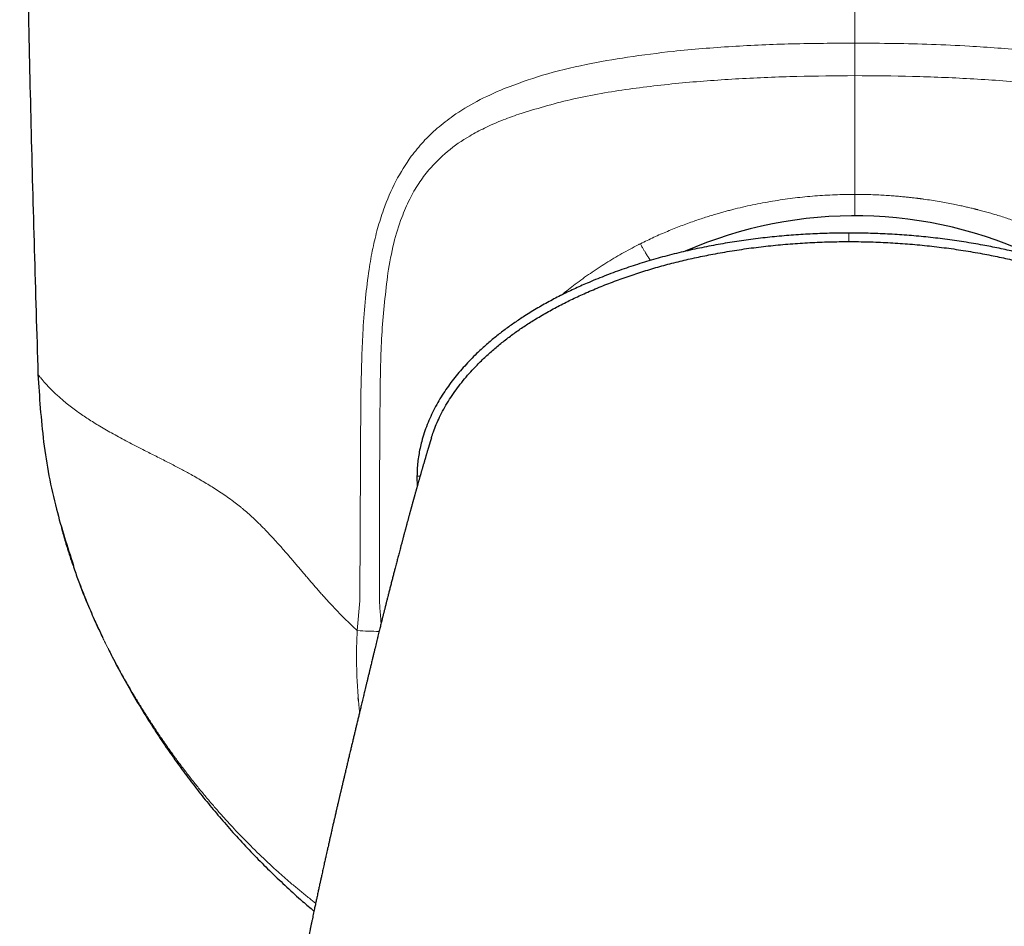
# Model space of a CAD drawing. Header units: millimetres. Extents: x 8 to 913, y 12 to 937.
# Tile 6 of 73: x 500 to 527, y 454 to 479. Entities that reach past the tile are written whole.
import ezdxf

# ---------------------------------------------------------------- set-up
doc = ezdxf.new("R2010")
doc.units = ezdxf.units.MM

msp = doc.modelspace()

# ---------------------------------------------------------------- linework, layer by layer
at = {"color": 252, "linetype": 'Continuous', "lineweight": 0}
for p, q in [((522.573, 472.694), (522.573, 472.459)), ((509.108, 462.562), (509.136, 468.356)), ((510.678, 465.998), (510.764, 465.997)), ((509.034, 461.741), (509.108, 462.562)), ((502.014, 461.561), (502.03, 461.528))]:
    msp.add_line(p, q, dxfattribs=at)
at = {"color": 7, "linetype": 'Continuous', "lineweight": 30}
for p, q in [((510.678, 465.998), (510.679, 465.699)), ((502.015, 461.559), (502.025, 461.54))]:
    msp.add_line(p, q, dxfattribs=at)
msp.add_arc((522.736, 461.542), 11.628, 64.1794, 113.6802, dxfattribs=at)
for points, knots in [([(499.736, 500.042), (499.737, 498.876), (499.741, 496.543), (499.762, 493.044), (499.794, 489.545), (499.839, 486.045), (499.895, 482.567), (499.963, 479.11), (500.043, 475.674), (500.134, 472.238), (500.204, 469.948), (500.239, 468.802)], [0, 0, 0, 0, 0.1119894, 0.223983, 0.3359802, 0.4479803, 0.5599826, 0.6699864, 0.779991, 0.8899957, 1, 1, 1, 1]), ([(522.573, 472.694), (522.396, 472.693), (522.041, 472.69), (521.511, 472.669), (520.984, 472.636), (520.461, 472.589), (519.94, 472.528), (519.422, 472.455), (518.907, 472.368), (518.395, 472.267), (517.885, 472.151), (517.379, 472.02), (516.877, 471.874), (516.382, 471.711), (515.894, 471.533), (515.449, 471.352), (515.044, 471.172), (514.677, 470.997), (514.315, 470.808), (513.958, 470.606), (513.632, 470.405), (513.337, 470.206), (513.072, 470.014), (512.814, 469.812), (512.563, 469.599), (512.343, 469.395), (512.153, 469.205), (511.991, 469.032), (511.834, 468.853), (511.684, 468.669), (511.541, 468.478), (511.406, 468.28), (511.279, 468.076), (511.161, 467.863), (511.053, 467.643), (510.957, 467.417), (510.874, 467.186), (510.809, 466.968), (510.76, 466.763), (510.724, 466.572), (510.698, 466.38), (510.682, 466.188), (510.679, 466.061), (510.678, 465.998)], [0, 0, 0, 0, 0.035316, 0.070468, 0.105501, 0.140458, 0.175379, 0.210306, 0.245275, 0.280329, 0.315512, 0.350869, 0.386282, 0.421606, 0.45686, 0.492081, 0.519708, 0.547386, 0.575152, 0.60305, 0.631119, 0.653241, 0.675369, 0.697486, 0.719647, 0.741895, 0.757772, 0.773649, 0.789476, 0.805281, 0.821095, 0.836952, 0.852898, 0.868987, 0.885282, 0.901627, 0.917885, 0.934146, 0.947233, 0.960405, 0.973622, 0.986814, 1, 1, 1, 1]), ([(534.47, 465.998), (534.468, 466.076), (534.464, 466.232), (534.439, 466.469), (534.4, 466.704), (534.347, 466.939), (534.278, 467.173), (534.196, 467.403), (534.102, 467.627), (533.995, 467.847), (533.878, 468.06), (533.75, 468.267), (533.614, 468.467), (533.47, 468.659), (533.32, 468.845), (533.165, 469.024), (533.003, 469.196), (532.809, 469.391), (532.579, 469.604), (532.312, 469.83), (532.037, 470.043), (531.757, 470.244), (531.471, 470.433), (531.162, 470.622), (530.829, 470.81), (530.472, 470.996), (530.11, 471.17), (529.726, 471.34), (529.321, 471.506), (528.896, 471.665), (528.466, 471.811), (528.032, 471.945), (527.595, 472.067), (527.154, 472.177), (526.709, 472.276), (526.239, 472.368), (525.743, 472.452), (525.22, 472.527), (524.694, 472.588), (524.166, 472.635), (523.636, 472.669), (523.105, 472.69), (522.751, 472.693), (522.573, 472.694)], [0, 0, 0, 0, 0.0163608, 0.0326383, 0.0488876, 0.0651657, 0.0815217, 0.0978434, 0.114049, 0.1302131, 0.146392, 0.1625752, 0.178657, 0.194608, 0.2104719, 0.2262848, 0.2420791, 0.2578819, 0.2815452, 0.3051268, 0.3285454, 0.3518495, 0.3750804, 0.398271, 0.4255861, 0.4529173, 0.4802895, 0.5076185, 0.5385372, 0.5693379, 0.6000498, 0.6307003, 0.661315, 0.6919191, 0.7225373, 0.753194, 0.7883135, 0.8235638, 0.8588937, 0.8941729, 0.9294182, 0.9646795, 1, 1, 1, 1]), ([(511.077, 467.051), (511.095, 467.107), (511.134, 467.232), (511.209, 467.422), (511.302, 467.63), (511.413, 467.844), (511.54, 468.061), (511.68, 468.273), (511.83, 468.479), (511.989, 468.678), (512.157, 468.872), (512.351, 469.078), (512.572, 469.294), (512.822, 469.517), (513.081, 469.729), (513.35, 469.931), (513.626, 470.123), (513.928, 470.316), (514.254, 470.508), (514.605, 470.699), (514.963, 470.877), (515.344, 471.052), (515.746, 471.223), (516.171, 471.387), (516.601, 471.539), (517.037, 471.678), (517.478, 471.805), (517.924, 471.92), (518.374, 472.023), (518.852, 472.119), (519.356, 472.207), (519.887, 472.285), (520.421, 472.349), (520.958, 472.398), (521.496, 472.433), (522.035, 472.455), (522.394, 472.458), (522.573, 472.459)], [0, 0, 0, 0, 0.013135, 0.029243, 0.045473, 0.06412, 0.08287, 0.101722, 0.120666, 0.139684, 0.158751, 0.177836, 0.202756, 0.227676, 0.252623, 0.277613, 0.30266, 0.327768, 0.357436, 0.387175, 0.416965, 0.446776, 0.480647, 0.514533, 0.548468, 0.58248, 0.616598, 0.650846, 0.685246, 0.719818, 0.759548, 0.799471, 0.839531, 0.879673, 0.919837, 0.959965, 1, 1, 1, 1]), ([(522.573, 472.459), (522.753, 472.458), (523.112, 472.455), (523.651, 472.433), (524.189, 472.398), (524.726, 472.349), (525.26, 472.285), (525.791, 472.207), (526.295, 472.119), (526.772, 472.023), (527.223, 471.92), (527.669, 471.805), (528.11, 471.678), (528.546, 471.539), (528.976, 471.387), (529.401, 471.223), (529.805, 471.051), (530.19, 470.874), (530.555, 470.692), (530.912, 470.498), (531.261, 470.291), (531.577, 470.086), (531.859, 469.886), (532.111, 469.693), (532.354, 469.492), (532.589, 469.28), (532.801, 469.073), (532.99, 468.872), (533.158, 468.678), (533.317, 468.479), (533.467, 468.273), (533.606, 468.061), (533.734, 467.844), (533.845, 467.63), (533.938, 467.422), (534.004, 467.254), (534.037, 467.151), (534.048, 467.118)], [0, 0, 0, 0, 0.040244, 0.080583, 0.120957, 0.161308, 0.201578, 0.24171, 0.281648, 0.316401, 0.350981, 0.385408, 0.419705, 0.453895, 0.488007, 0.522071, 0.556119, 0.586631, 0.61712, 0.647556, 0.677915, 0.708188, 0.731913, 0.75559, 0.779229, 0.802847, 0.826467, 0.845651, 0.864818, 0.883936, 0.902979, 0.92193, 0.940778, 0.959523, 0.975837, 0.99203, 1, 1, 1, 1]), ([(500.239, 468.802), (500.279, 468.18), (500.358, 466.93), (500.691, 465.162), (501.05, 464.049), (501.217, 463.533)], [0, 0, 0, 0, 0.347946, 0.697793, 1, 1, 1, 1]), ([(511.076, 467.051), (511.075, 467.051), (511.075, 467.049), (511.073, 467.043), (511.071, 467.035), (511.068, 467.026), (511.065, 467.016), (511.061, 467.005), (511.058, 466.994), (511.055, 466.983), (511.051, 466.972), (511.048, 466.961), (511.044, 466.95), (511.041, 466.939), (511.038, 466.929), (511.035, 466.919), (511.032, 466.91), (511.03, 466.901), (511.027, 466.892), (511.023, 466.881), (511.019, 466.867), (511.014, 466.851), (511.009, 466.834), (511.004, 466.817), (510.999, 466.8), (510.994, 466.784), (510.989, 466.766), (510.983, 466.748), (510.977, 466.727), (510.97, 466.705), (510.963, 466.68), (510.955, 466.654), (510.947, 466.626), (510.938, 466.597), (510.929, 466.567), (510.921, 466.538), (510.912, 466.51), (510.905, 466.485), (510.899, 466.463), (510.892, 466.441), (510.885, 466.415), (510.876, 466.387), (510.867, 466.355), (510.857, 466.322), (510.848, 466.289), (510.838, 466.256), (510.83, 466.227), (510.822, 466.2), (510.814, 466.173), (510.806, 466.145), (510.797, 466.114), (510.788, 466.083), (510.78, 466.053), (510.772, 466.025), (510.764, 465.997), (510.755, 465.967), (510.745, 465.932), (510.735, 465.895), (510.724, 465.859), (510.715, 465.825), (510.706, 465.793), (510.697, 465.763), (510.689, 465.733), (510.68, 465.701), (510.671, 465.669), (510.663, 465.642), (510.657, 465.619), (510.651, 465.599), (510.646, 465.579), (510.639, 465.557), (510.632, 465.532), (510.625, 465.504), (510.617, 465.476), (510.609, 465.448), (510.602, 465.423), (510.596, 465.401), (510.59, 465.38), (510.584, 465.358), (510.577, 465.333), (510.57, 465.307), (510.562, 465.279), (510.555, 465.252), (510.547, 465.226), (510.541, 465.204), (510.536, 465.185), (510.532, 465.169), (510.527, 465.152), (510.521, 465.132), (510.514, 465.106), (510.506, 465.077), (510.498, 465.045), (510.489, 465.013), (510.48, 464.981), (510.472, 464.951), (510.464, 464.923), (510.456, 464.895), (510.448, 464.865), (510.44, 464.834), (510.431, 464.802), (510.422, 464.767), (510.412, 464.733), (510.403, 464.699), (510.395, 464.667), (510.386, 464.636), (510.377, 464.602), (510.368, 464.567), (510.358, 464.531), (510.348, 464.495), (510.339, 464.459), (510.329, 464.421), (510.319, 464.385), (510.31, 464.352), (510.303, 464.325), (510.297, 464.302), (510.291, 464.279), (510.283, 464.251), (510.275, 464.219), (510.266, 464.185), (510.255, 464.145), (510.244, 464.102), (510.232, 464.057), (510.218, 464.005), (510.202, 463.946), (510.185, 463.878), (510.168, 463.814), (510.151, 463.751), (510.136, 463.692), (510.12, 463.631), (510.103, 463.565), (510.086, 463.499), (510.07, 463.438), (510.056, 463.384), (510.042, 463.332), (510.028, 463.277), (510.014, 463.222), (510, 463.167), (509.985, 463.111), (509.971, 463.053), (509.955, 462.994), (509.94, 462.935), (509.926, 462.879), (509.913, 462.826), (509.9, 462.776), (509.887, 462.726), (509.874, 462.673), (509.86, 462.62), (509.848, 462.573), (509.838, 462.533), (509.828, 462.493), (509.817, 462.448), (509.805, 462.401), (509.794, 462.356), (509.783, 462.313), (509.773, 462.272), (509.763, 462.234), (509.755, 462.2), (509.747, 462.169), (509.74, 462.139), (509.732, 462.107), (509.722, 462.069), (509.712, 462.028), (509.699, 461.976), (509.685, 461.919), (509.669, 461.856), (509.654, 461.795), (509.638, 461.731), (509.621, 461.661), (509.602, 461.584), (509.583, 461.505), (509.563, 461.423), (509.543, 461.342), (509.526, 461.271), (509.511, 461.211), (509.5, 461.165), (509.489, 461.12), (509.479, 461.077), (509.468, 461.032), (509.456, 460.983), (509.443, 460.929), (509.429, 460.871), (509.415, 460.811), (509.401, 460.754), (509.388, 460.702), (509.377, 460.656), (509.367, 460.612), (509.356, 460.566), (509.344, 460.516), (509.332, 460.468), (509.323, 460.427), (509.314, 460.393), (509.306, 460.358), (509.296, 460.318), (509.286, 460.276), (509.277, 460.235), (509.268, 460.2), (509.26, 460.167), (509.249, 460.12), (509.234, 460.059), (509.218, 459.99), (509.202, 459.925), (509.186, 459.857), (509.168, 459.785), (509.151, 459.713), (509.13, 459.626), (509.106, 459.526), (509.079, 459.413), (509.052, 459.301), (509.026, 459.191), (509, 459.082), (508.974, 458.972), (508.947, 458.86), (508.92, 458.746), (508.893, 458.633), (508.865, 458.519), (508.837, 458.398), (508.808, 458.279), (508.779, 458.156), (508.753, 458.045), (508.725, 457.929), (508.704, 457.84), (508.688, 457.773), (508.679, 457.733), (508.669, 457.69), (508.657, 457.641), (508.646, 457.593), (508.635, 457.549), (508.626, 457.51), (508.617, 457.469), (508.606, 457.426), (508.596, 457.382), (508.587, 457.345), (508.58, 457.314), (508.574, 457.289), (508.568, 457.263), (508.561, 457.231), (508.552, 457.192), (508.542, 457.152), (508.533, 457.112), (508.524, 457.073), (508.514, 457.033), (508.504, 456.987), (508.492, 456.937), (508.481, 456.888), (508.47, 456.844), (508.461, 456.803), (508.451, 456.759), (508.439, 456.708), (508.427, 456.656), (508.416, 456.608), (508.406, 456.565), (508.395, 456.52), (508.384, 456.468), (508.371, 456.416), (508.36, 456.367), (508.35, 456.324), (508.34, 456.279), (508.328, 456.228), (508.317, 456.176), (508.306, 456.128), (508.296, 456.087), (508.287, 456.045), (508.276, 455.999), (508.262, 455.935), (508.246, 455.863), (508.226, 455.776), (508.206, 455.69), (508.187, 455.603), (508.167, 455.516), (508.149, 455.435), (508.133, 455.361), (508.118, 455.295), (508.103, 455.225), (508.087, 455.153), (508.071, 455.082), (508.057, 455.018), (508.044, 454.957), (508.032, 454.905), (508.022, 454.858), (508.013, 454.815), (508.003, 454.768), (507.99, 454.712), (507.978, 454.654), (507.966, 454.598), (507.954, 454.544), (507.941, 454.484), (507.928, 454.422), (507.916, 454.364), (507.904, 454.31), (507.892, 454.252), (507.879, 454.19), (507.866, 454.129), (507.853, 454.068), (507.838, 453.999), (507.822, 453.922), (507.806, 453.842), (507.789, 453.76), (507.771, 453.675), (507.753, 453.589), (507.736, 453.503), (507.718, 453.417), (507.7, 453.329), (507.68, 453.229), (507.656, 453.109), (507.63, 452.975), (507.602, 452.832), (507.576, 452.699), (507.554, 452.586), (507.537, 452.498), (507.524, 452.428), (507.511, 452.358), (507.497, 452.286), (507.482, 452.207), (507.468, 452.13), (507.455, 452.063), (507.446, 452.01), (507.437, 451.961), (507.427, 451.909), (507.417, 451.851), (507.406, 451.791), (507.395, 451.732), (507.383, 451.662), (507.369, 451.585), (507.353, 451.497), (507.338, 451.411), (507.323, 451.327), (507.31, 451.25), (507.298, 451.178), (507.287, 451.115), (507.277, 451.055), (507.265, 450.984), (507.25, 450.897), (507.233, 450.796), (507.216, 450.692), (507.199, 450.587), (507.183, 450.484), (507.164, 450.365), (507.143, 450.233), (507.121, 450.086), (507.103, 449.969), (507.09, 449.88), (507.081, 449.817), (507.071, 449.751), (507.061, 449.679), (507.049, 449.598), (507.036, 449.509), (507.022, 449.409), (507.008, 449.307), (506.994, 449.206), (506.982, 449.118), (506.973, 449.05), (506.967, 448.998), (506.962, 448.96), (506.957, 448.925), (506.953, 448.892), (506.948, 448.856), (506.943, 448.813), (506.936, 448.759), (506.928, 448.695), (506.919, 448.626), (506.911, 448.555), (506.902, 448.486), (506.895, 448.421), (506.885, 448.34), (506.874, 448.245), (506.862, 448.141), (506.852, 448.05), (506.844, 447.973), (506.836, 447.902), (506.828, 447.83), (506.82, 447.748), (506.81, 447.654), (506.799, 447.546), (506.787, 447.424), (506.774, 447.287), (506.76, 447.136), (506.749, 447.002), (506.739, 446.89), (506.732, 446.808), (506.726, 446.732), (506.721, 446.669), (506.717, 446.618), (506.715, 446.581), (506.712, 446.549), (506.71, 446.513), (506.706, 446.469), (506.703, 446.421), (506.699, 446.369), (506.695, 446.315), (506.691, 446.26), (506.688, 446.21), (506.685, 446.165), (506.682, 446.123), (506.68, 446.077), (506.676, 446.02), (506.672, 445.949), (506.666, 445.861), (506.661, 445.76), (506.655, 445.646), (506.648, 445.517), (506.641, 445.374), (506.635, 445.218), (506.628, 445.048), (506.622, 444.863), (506.616, 444.665), (506.611, 444.452), (506.607, 444.225), (506.605, 443.983), (506.604, 443.818), (506.604, 443.732)], [0, 0, 0, 0, 0.0081585, 0.0158654, 0.0231249, 0.0299412, 0.0363179, 0.0422586, 0.0474634, 0.0522858, 0.0567282, 0.0607927, 0.0644811, 0.0681602, 0.071374, 0.0741243, 0.0764184, 0.0786176, 0.0809353, 0.083371, 0.086912, 0.0906745, 0.0945796, 0.0982551, 0.1017204, 0.1049007, 0.1081151, 0.111595, 0.115339, 0.1193459, 0.1235888, 0.1279307, 0.132351, 0.1368491, 0.1414245, 0.1458241, 0.1497991, 0.1533518, 0.1559447, 0.158876, 0.1622156, 0.1659468, 0.1698787, 0.1739537, 0.1780954, 0.181871, 0.1852257, 0.1881614, 0.1910098, 0.1941102, 0.1973994, 0.200863, 0.204018, 0.2067699, 0.2093365, 0.2123363, 0.2158364, 0.2195562, 0.2229848, 0.2261123, 0.2290972, 0.2316305, 0.2343489, 0.2372517, 0.2401046, 0.2426462, 0.2444255, 0.2460141, 0.2476424, 0.2494975, 0.2515786, 0.2538851, 0.2563296, 0.258579, 0.2606013, 0.2623972, 0.2639493, 0.2656009, 0.2675086, 0.2696717, 0.2717276, 0.2739133, 0.2758776, 0.2775608, 0.2789635, 0.2800864, 0.2811687, 0.2826847, 0.2845429, 0.2867425, 0.2891409, 0.2913336, 0.2937509, 0.2958098, 0.2976365, 0.299743, 0.3016325, 0.3037276, 0.3060127, 0.3082037, 0.3107496, 0.3129579, 0.3149042, 0.3169603, 0.3191727, 0.321461, 0.3237944, 0.325985, 0.3282545, 0.3306041, 0.3329729, 0.3350551, 0.3368091, 0.3379032, 0.339246, 0.3409211, 0.3429279, 0.345047, 0.3470505, 0.3499688, 0.3526231, 0.3550171, 0.3589558, 0.3627559, 0.366576, 0.3697813, 0.3731682, 0.3762896, 0.3797333, 0.3837224, 0.3869142, 0.3894554, 0.3921894, 0.3950785, 0.3979341, 0.4007189, 0.4034466, 0.4063762, 0.4094239, 0.4122932, 0.4150963, 0.4176674, 0.4200139, 0.4223427, 0.4248276, 0.4276687, 0.4297947, 0.4315469, 0.4332735, 0.4354414, 0.4377403, 0.4397758, 0.4416558, 0.4436731, 0.4453469, 0.4468986, 0.4482758, 0.4494952, 0.4508988, 0.4526222, 0.454549, 0.4564284, 0.4594419, 0.4620571, 0.4646503, 0.4674504, 0.4704545, 0.4736099, 0.477148, 0.4804889, 0.4838595, 0.4872374, 0.4893147, 0.4912183, 0.4929718, 0.4947192, 0.4964853, 0.4984354, 0.5006064, 0.5030604, 0.5054298, 0.5076255, 0.5096552, 0.5112098, 0.5126914, 0.5143251, 0.5161518, 0.5179717, 0.519326, 0.5203242, 0.5213829, 0.522771, 0.524331, 0.5256854, 0.5268183, 0.5278127, 0.5289785, 0.5315416, 0.5339102, 0.5357503, 0.5380153, 0.5406543, 0.5428358, 0.5450425, 0.5491421, 0.5525764, 0.5561063, 0.5599214, 0.5631421, 0.5665912, 0.570411, 0.5738371, 0.5774284, 0.5811055, 0.5845471, 0.58882, 0.592233, 0.5960705, 0.5991099, 0.6030195, 0.6042285, 0.6053275, 0.6066596, 0.6082402, 0.6098131, 0.611115, 0.6121926, 0.6133925, 0.6148558, 0.6161903, 0.6173619, 0.6182815, 0.6189539, 0.6196904, 0.6206598, 0.6218727, 0.6231659, 0.6242978, 0.6255352, 0.6266485, 0.6280036, 0.6296128, 0.6311775, 0.6324849, 0.63358, 0.6348447, 0.636445, 0.6381432, 0.6395691, 0.6407321, 0.6420238, 0.6435978, 0.6453056, 0.6467519, 0.6479252, 0.649194, 0.6507455, 0.652458, 0.6538447, 0.6549799, 0.65612, 0.6575118, 0.6591271, 0.6617077, 0.6639089, 0.66685, 0.6692659, 0.6715785, 0.674533, 0.6763728, 0.6780736, 0.6802652, 0.6824862, 0.6844281, 0.686456, 0.6880749, 0.6896683, 0.6910076, 0.6921395, 0.6934648, 0.6950737, 0.696988, 0.6985089, 0.6998997, 0.7016719, 0.7036782, 0.7053071, 0.7066808, 0.708354, 0.7102806, 0.7120355, 0.7135824, 0.7155893, 0.7179181, 0.7201881, 0.7224888, 0.7249854, 0.7274278, 0.7298983, 0.7322916, 0.7347961, 0.7374382, 0.7408168, 0.7449855, 0.748786, 0.7530026, 0.7563071, 0.758352, 0.7603787, 0.762256, 0.7642475, 0.766503, 0.7688753, 0.7707605, 0.7721627, 0.7733818, 0.7748881, 0.7765421, 0.7782192, 0.7799156, 0.7815691, 0.7840376, 0.7864548, 0.7889124, 0.791166, 0.7934565, 0.7954966, 0.7972109, 0.798742, 0.8005106, 0.8031448, 0.8060432, 0.8089476, 0.8118547, 0.8147491, 0.8175491, 0.8217355, 0.8257696, 0.829743, 0.8314654, 0.8332132, 0.8349863, 0.8369166, 0.8391656, 0.8417284, 0.8442796, 0.8474522, 0.8502368, 0.8526338, 0.8547282, 0.8558565, 0.8569067, 0.8578789, 0.858773, 0.859639, 0.8608128, 0.8623571, 0.864098, 0.8661093, 0.8680861, 0.8699658, 0.8717486, 0.8734344, 0.8767206, 0.8795659, 0.8820346, 0.8841498, 0.8859193, 0.8878745, 0.8900907, 0.8926803, 0.8956438, 0.8989886, 0.9027316, 0.9068739, 0.9114163, 0.913715, 0.9160763, 0.9181734, 0.919912, 0.9212919, 0.9223129, 0.9229875, 0.9239277, 0.9252381, 0.926577, 0.9278955, 0.9295281, 0.9310292, 0.9323905, 0.9336122, 0.9346946, 0.9358739, 0.9373413, 0.939359, 0.9417498, 0.9445145, 0.947654, 0.9511693, 0.9550617, 0.9593325, 0.9639835, 0.9690165, 0.9744336, 0.9802375, 0.986431, 0.9930172, 1, 1, 1, 1]), ([(500.883, 464.572), (500.92, 464.442), (500.993, 464.183), (501.102, 463.836), (501.176, 463.619), (501.207, 463.53)], [0, 0, 0, 0, 0.370346, 0.740459, 1, 1, 1, 1]), ([(501.207, 463.53), (501.219, 463.492), (501.275, 463.326), (501.397, 462.994), (501.577, 462.537), (501.787, 462.044), (501.939, 461.721), (502.015, 461.559)], [0, 0, 0, 0, 0.056424, 0.245474, 0.497332, 0.748882, 1, 1, 1, 1]), ([(501.963, 461.668), (501.965, 461.665), (501.977, 461.638), (501.994, 461.603), (502.009, 461.571), (502.014, 461.562)], [0, 0, 0, 0, 0.069119, 0.721431, 1, 1, 1, 1]), ([(502.185, 461.216), (502.207, 461.173), (502.317, 460.949), (502.529, 460.552), (502.822, 460.029), (503.127, 459.517), (503.443, 459.015), (503.765, 458.532), (504.09, 458.069), (504.419, 457.624), (504.757, 457.188), (505.106, 456.761), (505.471, 456.335), (505.854, 455.909), (506.255, 455.486), (506.668, 455.073), (507.092, 454.671), (507.482, 454.316), (507.736, 454.101), (507.841, 454.012)], [0, 0, 0, 0, 0.015748, 0.081257, 0.146327, 0.211013, 0.27536, 0.339417, 0.399585, 0.45957, 0.519407, 0.579131, 0.638779, 0.701997, 0.765211, 0.828465, 0.891801, 0.955263, 1, 1, 1, 1]), ([(509.067, 459.813), (509.066, 459.825), (509.063, 459.849), (509.061, 459.874), (509.06, 459.886)], [0, 0, 0, 0, 0.500054, 1, 1, 1, 1])]:
    msp.add_open_spline(points, degree=3, knots=knots, dxfattribs=at)
at = {"color": 252, "linetype": 'Continuous', "lineweight": 0}
for points, knots in [([(522.736, 477.928), (522.736, 479.304), (522.736, 482.056), (522.736, 486.184), (522.736, 490.017), (522.736, 493.555), (522.736, 496.799), (522.736, 498.961), (522.736, 500.042)], [0, 0, 0, 0, 0.1866766, 0.3733505, 0.5600199, 0.7066846, 0.8533449, 1, 1, 1, 1]), ([(513.082, 476.675), (513.43, 476.804), (514.158, 477.073), (515.301, 477.341), (516.505, 477.552), (517.844, 477.722), (519.355, 477.846), (521.026, 477.917), (522.159, 477.924), (522.736, 477.928)], [0, 0, 0, 0, 0.1196418, 0.2504952, 0.3710345, 0.5007365, 0.6643238, 0.8289697, 1, 1, 1, 1]), ([(528.97, 477.541), (528.718, 477.576), (528.215, 477.647), (527.448, 477.729), (526.675, 477.795), (525.808, 477.852), (524.86, 477.896), (523.806, 477.92), (523.101, 477.925), (522.736, 477.928)], [0, 0, 0, 0, 0.1249836, 0.2499703, 0.3748648, 0.4999931, 0.6668091, 0.8271073, 1, 1, 1, 1]), ([(522.736, 477.928), (522.736, 477.832), (522.736, 477.641), (522.736, 477.383), (522.736, 477.164), (522.736, 477.076), (522.736, 477.031)], [0, 0, 0, 0, 0.251352, 0.499945, 0.748241, 1, 1, 1, 1]), ([(522.736, 477.031), (522.204, 477.027), (521.137, 477.019), (519.55, 476.953), (517.972, 476.841), (516.419, 476.659), (514.905, 476.402), (513.953, 476.114), (513.485, 475.973)], [0, 0, 0, 0, 0.166321, 0.334071, 0.499554, 0.669002, 0.837322, 1, 1, 1, 1]), ([(522.736, 477.031), (523.267, 477.027), (524.33, 477.02), (525.925, 476.952), (527.498, 476.845), (528.523, 476.714), (529.027, 476.649)], [0, 0, 0, 0, 0.249439, 0.499339, 0.753996, 1, 1, 1, 1]), ([(522.736, 473.759), (522.736, 473.765), (522.736, 473.867), (522.736, 474.063), (522.736, 474.34), (522.736, 474.608), (522.736, 474.849), (522.736, 475.064), (522.736, 475.255), (522.736, 475.441), (522.736, 475.615), (522.736, 475.777), (522.736, 475.929), (522.736, 476.077), (522.736, 476.22), (522.736, 476.36), (522.736, 476.494), (522.736, 476.625), (522.736, 476.742), (522.736, 476.847), (522.736, 476.941), (522.736, 477), (522.736, 477.031)], [0, 0, 0, 0, 0.004219, 0.069268, 0.133256, 0.196461, 0.259207, 0.308432, 0.357809, 0.40756, 0.457922, 0.503611, 0.550173, 0.5978, 0.646685, 0.697022, 0.749007, 0.802832, 0.858686, 0.904294, 0.951369, 1, 1, 1, 1]), ([(510.521, 474.809), (510.629, 474.946), (510.849, 475.223), (511.237, 475.592), (511.724, 475.972), (512.336, 476.348), (512.827, 476.563), (513.082, 476.675)], [0, 0, 0, 0, 0.159927, 0.325725, 0.499092, 0.73929, 1, 1, 1, 1]), ([(513.485, 475.973), (513.319, 475.913), (512.998, 475.797), (512.546, 475.595), (512.044, 475.327), (511.507, 474.969), (511.169, 474.61), (511.004, 474.435)], [0, 0, 0, 0, 0.177849, 0.345251, 0.502806, 0.757481, 1, 1, 1, 1]), ([(509.358, 471.691), (509.39, 471.886), (509.453, 472.267), (509.587, 472.817), (509.784, 473.443), (510.069, 474.13), (510.373, 474.586), (510.521, 474.809)], [0, 0, 0, 0, 0.171883, 0.337058, 0.496428, 0.753798, 1, 1, 1, 1]), ([(511.004, 474.435), (510.908, 474.312), (510.712, 474.059), (510.464, 473.617), (510.228, 473.072), (510.016, 472.393), (509.925, 471.87), (509.876, 471.593)], [0, 0, 0, 0, 0.155294, 0.319376, 0.496351, 0.733224, 1, 1, 1, 1]), ([(516.83, 472.398), (516.954, 472.459), (517.2, 472.579), (517.572, 472.742), (517.94, 472.89), (518.292, 473.019), (518.626, 473.13), (518.86, 473.201), (519.008, 473.244), (519.07, 473.261), (519.132, 473.279), (519.193, 473.295), (519.255, 473.312), (519.317, 473.328), (519.378, 473.344), (519.602, 473.4), (519.988, 473.487), (520.538, 473.587), (521.088, 473.665), (521.638, 473.719), (522.187, 473.753), (522.553, 473.757), (522.736, 473.759)], [0, 0, 0, 0, 0.068011, 0.134469, 0.199522, 0.263295, 0.31844, 0.372738, 0.383309, 0.39385, 0.404361, 0.414843, 0.425295, 0.435719, 0.446115, 0.456482, 0.548808, 0.640183, 0.730808, 0.820868, 0.910541, 1, 1, 1, 1]), ([(528.641, 472.398), (528.486, 472.474), (528.175, 472.625), (527.696, 472.827), (527.265, 472.989), (526.883, 473.118), (526.568, 473.216), (526.317, 473.286), (526.171, 473.325), (526.116, 473.339), (526.099, 473.343), (526.082, 473.347), (526.065, 473.352), (526.048, 473.356), (526.025, 473.362), (525.989, 473.37), (525.936, 473.383), (525.858, 473.402), (525.75, 473.427), (525.61, 473.458), (525.443, 473.492), (525.257, 473.528), (525.055, 473.564), (524.848, 473.598), (524.699, 473.62), (524.615, 473.631), (524.593, 473.634), (524.571, 473.637), (524.549, 473.64), (524.527, 473.643), (524.505, 473.646), (524.483, 473.649), (524.461, 473.651), (524.437, 473.654), (524.397, 473.659), (524.332, 473.667), (524.237, 473.678), (524.115, 473.69), (523.974, 473.704), (523.815, 473.717), (523.64, 473.73), (523.444, 473.741), (523.227, 473.751), (522.988, 473.758), (522.822, 473.759), (522.736, 473.759)], [0, 0, 0, 0, 0.08493, 0.169984, 0.255166, 0.31146, 0.36781, 0.417442, 0.439294, 0.442156, 0.445018, 0.447881, 0.450743, 0.453606, 0.456468, 0.46258, 0.471534, 0.483332, 0.50225, 0.525689, 0.553653, 0.586146, 0.618492, 0.654353, 0.688822, 0.692354, 0.695913, 0.699498, 0.703109, 0.706747, 0.710411, 0.714101, 0.717818, 0.721025, 0.726153, 0.737448, 0.753067, 0.773012, 0.797286, 0.8225, 0.851139, 0.883205, 0.918702, 0.957632, 1, 1, 1, 1]), ([(522.736, 473.168), (522.736, 473.176), (522.736, 473.2), (522.736, 473.251), (522.736, 473.324), (522.736, 473.414), (522.736, 473.52), (522.736, 473.635), (522.736, 473.718), (522.736, 473.759)], [0, 0, 0, 0, 0.072164, 0.21034, 0.348473, 0.51132, 0.674252, 0.837166, 1, 1, 1, 1]), ([(514.659, 470.985), (514.785, 471.086), (515.043, 471.294), (515.452, 471.587), (515.88, 471.868), (516.32, 472.132), (516.622, 472.29), (516.773, 472.37)], [0, 0, 0, 0, 0.1905295, 0.3930505, 0.5954535, 0.7977593, 1, 1, 1, 1]), ([(516.83, 472.398), (516.82, 472.393), (516.801, 472.384), (516.783, 472.374), (516.773, 472.37)], [0, 0, 0, 0, 0.500014, 1, 1, 1, 1]), ([(516.83, 472.398), (516.845, 472.371), (516.874, 472.319), (516.918, 472.244), (516.966, 472.163), (517.016, 472.08), (517.066, 472.001), (517.095, 471.958), (517.107, 471.938)], [0, 0, 0, 0, 0.154009, 0.302875, 0.446608, 0.652415, 0.846425, 1, 1, 1, 1]), ([(509.136, 468.356), (509.143, 468.667), (509.155, 469.224), (509.192, 470.074), (509.25, 470.877), (509.323, 471.428), (509.358, 471.691)], [0, 0, 0, 0, 0.277881, 0.499061, 0.761289, 1, 1, 1, 1]), ([(509.876, 471.593), (509.814, 471.057), (509.689, 469.978), (509.672, 468.886), (509.663, 468.337)], [0, 0, 0, 0, 0.4967772, 1, 1, 1, 1]), ([(500.239, 468.802), (500.24, 468.802), (500.241, 468.801), (500.247, 468.792), (500.256, 468.778), (500.271, 468.758), (500.29, 468.733), (500.306, 468.712), (500.315, 468.701)], [0, 0, 0, 0, 0.1605239, 0.3239633, 0.4899734, 0.6582105, 0.8283325, 1, 1, 1, 1]), ([(500.315, 468.701), (500.329, 468.684), (500.359, 468.647), (500.418, 468.579), (500.489, 468.5), (500.547, 468.44), (500.576, 468.41)], [0, 0, 0, 0, 0.245505, 0.49384, 0.745256, 1, 1, 1, 1]), ([(500.576, 468.41), (500.604, 468.382), (500.659, 468.327), (500.756, 468.236), (500.864, 468.139), (500.985, 468.036), (501.121, 467.927), (501.272, 467.813), (501.426, 467.702), (501.582, 467.597), (501.736, 467.498), (501.9, 467.396), (502.077, 467.292), (502.263, 467.186), (502.457, 467.079), (502.66, 466.971), (502.869, 466.861), (503.016, 466.785), (503.089, 466.747)], [0, 0, 0, 0, 0.066216, 0.133232, 0.201065, 0.269739, 0.339281, 0.409722, 0.481102, 0.537749, 0.595022, 0.652949, 0.711498, 0.770425, 0.828384, 0.886148, 0.943443, 1, 1, 1, 1]), ([(509.663, 468.337), (509.656, 467.373), (509.643, 465.443), (509.642, 463.513), (509.642, 462.547)], [0, 0, 0, 0, 0.49932, 1, 1, 1, 1]), ([(503.09, 466.747), (503.144, 466.72), (503.25, 466.666), (503.413, 466.584), (503.573, 466.503), (503.73, 466.422), (503.884, 466.344), (504.034, 466.266), (504.178, 466.19), (504.318, 466.115), (504.411, 466.064), (504.457, 466.039)], [0, 0, 0, 0, 0.1309202, 0.2570609, 0.3784296, 0.4950303, 0.6068638, 0.7120585, 0.8126495, 0.9086318, 1, 1, 1, 1]), ([(504.457, 466.039), (504.513, 466.007), (504.624, 465.945), (504.791, 465.848), (504.955, 465.749), (505.118, 465.647), (505.286, 465.538), (505.455, 465.422), (505.582, 465.33), (505.662, 465.269), (505.699, 465.242), (505.735, 465.214), (505.77, 465.185), (505.806, 465.157), (505.84, 465.129), (505.911, 465.071), (506.019, 464.978), (506.166, 464.844), (506.319, 464.697), (506.47, 464.546), (506.619, 464.391), (506.76, 464.239), (506.859, 464.13), (506.915, 464.067), (506.933, 464.047), (506.951, 464.027), (506.969, 464.007), (506.986, 463.987), (507.023, 463.945), (507.08, 463.879), (507.16, 463.787), (507.245, 463.688), (507.336, 463.582), (507.43, 463.471), (507.522, 463.362), (507.608, 463.26), (507.689, 463.165), (507.767, 463.073), (507.847, 462.981), (507.931, 462.884), (508.02, 462.783), (508.146, 462.641), (508.306, 462.466), (508.497, 462.265), (508.681, 462.077), (508.859, 461.903), (508.977, 461.794), (509.034, 461.741)], [0, 0, 0, 0, 0.0387852, 0.0762224, 0.1123148, 0.1480384, 0.183735, 0.221488, 0.2576702, 0.2655787, 0.2734091, 0.2811614, 0.288836, 0.296433, 0.3039527, 0.3113954, 0.3422, 0.3743205, 0.407789, 0.4426341, 0.4744569, 0.5073807, 0.5372757, 0.541255, 0.5452492, 0.5492584, 0.5532827, 0.5573219, 0.5613762, 0.5781326, 0.5961566, 0.6154512, 0.636019, 0.6578629, 0.6792411, 0.6985864, 0.7163294, 0.7336005, 0.7510814, 0.7694662, 0.7893262, 0.8097622, 0.8520118, 0.8921588, 0.9302039, 0.9661495, 1, 1, 1, 1]), ([(501.217, 463.533), (501.241, 463.451), (501.43, 462.808), (501.718, 462.2), (501.969, 461.67)], [0, 0, 0, 0, 0.127476, 1, 1, 1, 1]), ([(509.642, 462.547), (509.653, 462.408), (509.67, 462.207), (509.686, 462.005), (509.69, 461.941)], [0, 0, 0, 0, 0.6862242, 1, 1, 1, 1]), ([(502.161, 461.268), (502.118, 461.353), (502.034, 461.52), (502.021, 461.548), (502.014, 461.561)], [0, 0, 0, 0, 0.507874, 1, 1, 1, 1]), ([(509.034, 461.741), (509.03, 461.682), (509.024, 461.56), (509.017, 461.369), (509.013, 461.161), (509.013, 460.937), (509.016, 460.697), (509.025, 460.441), (509.039, 460.168), (509.053, 459.982), (509.06, 459.886)], [0, 0, 0, 0, 0.094271, 0.197264, 0.309004, 0.429516, 0.558832, 0.696986, 0.844024, 1, 1, 1, 1]), ([(509.635, 461.718), (509.536, 461.72), (509.318, 461.725), (509.134, 461.735), (509.034, 461.741)], [0, 0, 0, 0, 0.45616, 1, 1, 1, 1]), ([(507.887, 454.228), (507.829, 454.273), (507.694, 454.379), (507.487, 454.547), (507.262, 454.734), (507.038, 454.927), (506.812, 455.128), (506.582, 455.339), (506.348, 455.561), (506.129, 455.776), (505.925, 455.982), (505.737, 456.176), (505.545, 456.382), (505.348, 456.599), (505.145, 456.828), (504.942, 457.065), (504.739, 457.309), (504.536, 457.56), (504.331, 457.822), (504.126, 458.092), (503.927, 458.365), (503.733, 458.639), (503.548, 458.911), (503.368, 459.183), (503.193, 459.454), (503.027, 459.722), (502.876, 459.969), (502.743, 460.197), (502.624, 460.403), (502.514, 460.6), (502.419, 460.774), (502.339, 460.924), (502.272, 461.051), (502.212, 461.167), (502.178, 461.235), (502.161, 461.268)], [0, 0, 0, 0, 0.024983, 0.058216, 0.09167, 0.125456, 0.159689, 0.194489, 0.229999, 0.266397, 0.294103, 0.32249, 0.351651, 0.381682, 0.412662, 0.444635, 0.475726, 0.507761, 0.540679, 0.574363, 0.608693, 0.641689, 0.675026, 0.708566, 0.742177, 0.775731, 0.809114, 0.836947, 0.864532, 0.89182, 0.918733, 0.939551, 0.960044, 0.980194, 1, 1, 1, 1]), ([(509.067, 459.813), (509.071, 459.765), (509.081, 459.659), (509.093, 459.554), (509.099, 459.496)], [0, 0, 0, 0, 0.449389, 1, 1, 1, 1])]:
    msp.add_open_spline(points, degree=3, knots=knots, dxfattribs=at)

doc.saveas('drawing.dxf')
